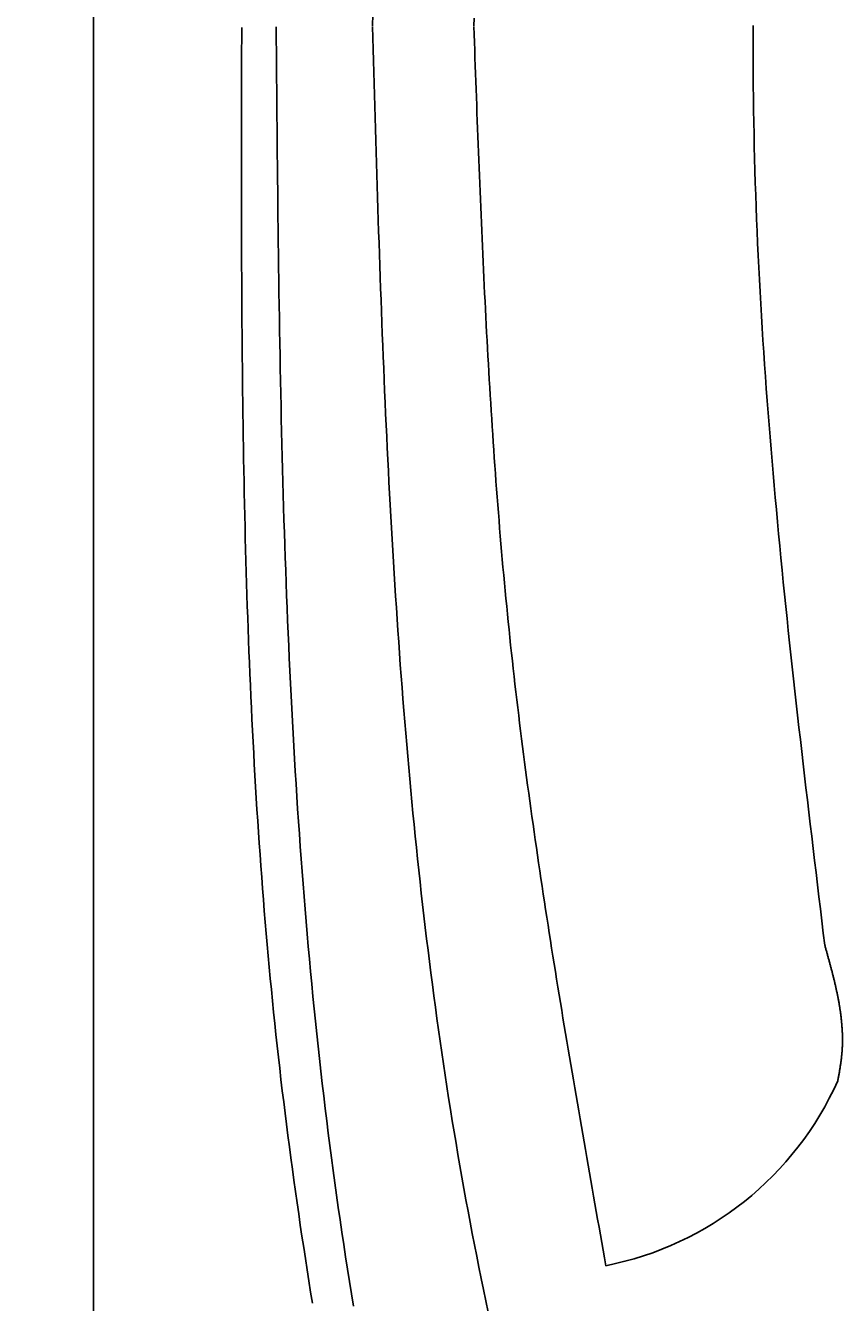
# Model space of a CAD drawing. Extents: x 715 to 7297, y -83 to 6060.
# Tile 19 of 93: x 1152 to 1392, y 4008 to 4383. Entities that reach past the tile are written whole.
import ezdxf

# ---------------------------------------------------------------- set-up
doc = ezdxf.new("R2010")
doc.units = 0
doc.layers.get('0').update_dxf_attribs({"linetype": 'CONTINUOUS'})
doc.layers.get('DEFPOINTS').update_dxf_attribs({"linetype": 'CONTINUOUS'})
doc.layers.add('4', color=3, linetype='CONTINUOUS')
doc.layers.add('CAR', color=10, linetype='CONTINUOUS')
doc.styles.get("Standard").update_dxf_attribs({"font": 'ISOCP.SHX'})
doc.dimstyles.get("Standard").update_dxf_attribs({"dimtxt": 2.5, "dimasz": 2.5, "dimexe": 1.25, "dimexo": 0.625, "dimtad": 1, "dimcen": 2.5, "dimazin": 3, "dimtfac": 1, "dimtmove": 0, "dimatfit": 3})

# ---------------------------------------------------------------- blocks, each defined once
blk = doc.blocks.new('PUNKT')
at = {"layer": '4', "color": 0, "linetype": 'BYBLOCK'}
blk.add_line((-0.5, 0), (-1, 0), dxfattribs=at)
at = {"layer": '4', "color": 0, "linetype": 'BYBLOCK', "const_width": 0.5}
blk.add_lwpolyline([(-0.25, 0, 1), (0.25, 0, 1)], format="xyb", close=True, dxfattribs=at)
blk = doc.blocks.new('*U18')
at = {"layer": '4', "color": 2}
blk.add_text('560', height=70, rotation=90, dxfattribs=at).set_placement((785.85, 2663.74))
blk = doc.blocks.new('*D4')
at = {"layer": '4'}
for p, q in [((1352.77, 5537.27), (775.85, 5537.27)), ((815.85, -22.73), (815.85, 5497.27)), ((1352.77, -62.73), (775.85, -62.73))]:
    blk.add_line(p, q, dxfattribs=at)
at = {"layer": 'DEFPOINTS', "color": 0}
for p in [(815.85, 5537.27), (1372.77, 5537.27), (1372.77, -62.73)]:
    blk.add_point(p, dxfattribs=at)
blk.add_blockref('*U18', (0, 0))
at = {"layer": '4', "xscale": 40, "yscale": 40, "zscale": 40}
for p, rotation in [((815.85, 5537.27), 90), ((815.85, -62.73), 270)]:
    blk.add_blockref('PUNKT', p, dxfattribs=dict(at, rotation=rotation))

msp = doc.modelspace()

# ---------------------------------------------------------------- linework, layer by layer
msp.add_line((1171.7173, 32.2711), (1171.7173, 5442.2711))
at = {"layer": 'CAR'}
for points in [[(1253.88, 4386.52, 0), (1253.79, 4383.17, 0)], [(1283.7, 4385.45, 0), (1283.61, 4383.14, 0)], [(1236.14, 4007.63, 0), (1235.62, 4010.91, 0), (1235.1, 4014.19, 0), (1234.58, 4017.48, 0), (1234.07, 4020.76, 0), (1233.57, 4024.05, 0), (1233.07, 4027.33, 0), (1232.58, 4030.62, 0), (1232.1, 4033.91, 0), (1231.63, 4037.19, 0), (1231.16, 4040.48, 0), (1230.7, 4043.77, 0), (1230.24, 4047.06, 0), (1229.8, 4050.35, 0), (1229.36, 4053.65, 0), (1228.93, 4056.94, 0), (1228.5, 4060.23, 0), (1228.09, 4063.53, 0), (1227.68, 4066.82, 0), (1227.28, 4070.12, 0), (1226.89, 4073.41, 0), (1226.51, 4076.71, 0), (1226.13, 4080.01, 0), (1225.76, 4083.31, 0), (1225.41, 4086.61, 0), (1225.06, 4089.91, 0), (1224.72, 4093.22, 0), (1224.38, 4096.52, 0), (1224.06, 4099.82, 0), (1223.74, 4103.13, 0), (1223.43, 4106.43, 0), (1223.12, 4109.74, 0), (1222.83, 4113.05, 0), (1222.54, 4116.35, 0), (1222.26, 4119.66, 0), (1221.98, 4122.97, 0), (1221.72, 4126.28, 0), (1221.46, 4129.59, 0), (1221.21, 4132.9, 0), (1220.96, 4136.22, 0), (1220.72, 4139.53, 0), (1220.49, 4142.84, 0), (1220.26, 4146.16, 0), (1220.04, 4149.47, 0), (1219.83, 4152.79, 0), (1219.62, 4156.11, 0), (1219.42, 4159.42, 0), (1219.23, 4162.74, 0), (1219.04, 4166.06, 0), (1218.86, 4169.38, 0), (1218.68, 4172.7, 0), (1218.51, 4176.02, 0), (1218.35, 4179.34, 0), (1218.19, 4182.66, 0), (1218.03, 4185.98, 0), (1217.88, 4189.3, 0), (1217.74, 4192.63, 0), (1217.6, 4195.95, 0), (1217.47, 4199.27, 0), (1217.34, 4202.6, 0), (1217.22, 4205.92, 0), (1217.1, 4209.25, 0), (1216.98, 4212.58, 0), (1216.87, 4215.9, 0), (1216.77, 4219.23, 0), (1216.67, 4222.56, 0), (1216.57, 4225.89, 0), (1216.48, 4229.21, 0), (1216.4, 4232.54, 0), (1216.31, 4235.87, 0), (1216.23, 4239.2, 0), (1216.16, 4242.53, 0), (1216.09, 4245.86, 0), (1216.02, 4249.2, 0), (1215.96, 4252.53, 0), (1215.89, 4255.86, 0), (1215.84, 4259.19, 0), (1215.78, 4262.52, 0), (1215.73, 4265.86, 0), (1215.69, 4269.19, 0), (1215.64, 4272.52, 0), (1215.6, 4275.86, 0), (1215.56, 4279.19, 0), (1215.53, 4282.53, 0), (1215.5, 4285.86, 0), (1215.47, 4289.2, 0), (1215.44, 4292.53, 0), (1215.41, 4295.87, 0), (1215.39, 4299.2, 0), (1215.37, 4302.54, 0), (1215.35, 4305.87, 0), (1215.34, 4309.21, 0), (1215.32, 4312.55, 0), (1215.31, 4315.89, 0), (1215.3, 4319.22, 0), (1215.29, 4322.56, 0), (1215.29, 4325.9, 0), (1215.28, 4329.23, 0), (1215.28, 4332.57, 0), (1215.27, 4335.91, 0), (1215.27, 4339.25, 0), (1215.27, 4342.59, 0), (1215.27, 4345.93, 0), (1215.28, 4349.26, 0), (1215.28, 4352.6, 0), (1215.28, 4355.94, 0), (1215.29, 4359.28, 0), (1215.29, 4362.62, 0), (1215.3, 4365.96, 0), (1215.3, 4369.3, 0), (1215.31, 4372.63, 0), (1215.32, 4375.97, 0), (1215.33, 4379.31, 0), (1215.33, 4382.65, 0)], [(1225.49, 4382.87, 0), (1225.52, 4379.15, 0), (1225.55, 4375.43, 0), (1225.58, 4371.71, 0), (1225.61, 4367.99, 0), (1225.64, 4364.27, 0), (1225.67, 4360.55, 0), (1225.71, 4356.83, 0), (1225.74, 4353.11, 0), (1225.78, 4349.39, 0), (1225.81, 4345.67, 0), (1225.85, 4341.95, 0), (1225.89, 4338.23, 0), (1225.92, 4334.51, 0), (1225.97, 4330.79, 0), (1226.01, 4327.07, 0), (1226.05, 4323.36, 0), (1226.1, 4319.64, 0), (1226.14, 4315.92, 0), (1226.19, 4312.2, 0), (1226.25, 4308.49, 0), (1226.3, 4304.77, 0), (1226.36, 4301.05, 0), (1226.41, 4297.34, 0), (1226.48, 4293.62, 0), (1226.54, 4289.91, 0), (1226.61, 4286.2, 0), (1226.68, 4282.48, 0), (1226.75, 4278.77, 0), (1226.82, 4275.06, 0), (1226.9, 4271.34, 0), (1226.98, 4267.63, 0), (1227.07, 4263.92, 0), (1227.16, 4260.21, 0), (1227.25, 4256.5, 0), (1227.35, 4252.79, 0), (1227.45, 4249.08, 0), (1227.55, 4245.38, 0), (1227.66, 4241.67, 0), (1227.77, 4237.96, 0), (1227.89, 4234.26, 0), (1228.01, 4230.55, 0), (1228.14, 4226.85, 0), (1228.27, 4223.15, 0), (1228.41, 4219.44, 0), (1228.55, 4215.74, 0), (1228.69, 4212.04, 0), (1228.84, 4208.34, 0), (1229, 4204.64, 0), (1229.16, 4200.94, 0), (1229.33, 4197.25, 0), (1229.5, 4193.55, 0), (1229.68, 4189.85, 0), (1229.86, 4186.16, 0), (1230.05, 4182.47, 0), (1230.24, 4178.77, 0), (1230.45, 4175.08, 0), (1230.65, 4171.39, 0), (1230.87, 4167.7, 0), (1231.09, 4164.02, 0), (1231.32, 4160.33, 0), (1231.55, 4156.64, 0), (1231.79, 4152.96, 0), (1232.04, 4149.28, 0), (1232.29, 4145.59, 0), (1232.55, 4141.91, 0), (1232.82, 4138.23, 0), (1233.1, 4134.55, 0), (1233.38, 4130.88, 0), (1233.67, 4127.2, 0), (1233.97, 4123.52, 0), (1234.28, 4119.85, 0), (1234.59, 4116.18, 0), (1234.91, 4112.51, 0), (1235.24, 4108.84, 0), (1235.58, 4105.17, 0), (1235.93, 4101.5, 0), (1236.29, 4097.84, 0), (1236.65, 4094.17, 0), (1237.02, 4090.51, 0), (1237.4, 4086.85, 0), (1237.79, 4083.19, 0), (1238.19, 4079.53, 0), (1238.6, 4075.88, 0), (1239.02, 4072.22, 0), (1239.45, 4068.57, 0), (1239.88, 4064.92, 0), (1240.33, 4061.27, 0), (1240.79, 4057.62, 0), (1241.25, 4053.97, 0), (1241.73, 4050.33, 0), (1242.21, 4046.68, 0), (1242.71, 4043.04, 0), (1243.21, 4039.4, 0), (1243.73, 4035.76, 0), (1244.25, 4032.13, 0), (1244.79, 4028.49, 0), (1245.34, 4024.86, 0), (1245.9, 4021.23, 0), (1246.47, 4017.6, 0), (1247.05, 4013.97, 0), (1247.64, 4010.35, 0), (1248.24, 4006.72, 0)], [(1287.87, 4005.03, 0), (1287.16, 4008.32, 0), (1286.47, 4011.62, 0), (1285.78, 4014.91, 0), (1285.11, 4018.21, 0), (1284.45, 4021.51, 0), (1283.8, 4024.81, 0), (1283.15, 4028.12, 0), (1282.52, 4031.43, 0), (1281.9, 4034.74, 0), (1281.29, 4038.05, 0), (1280.69, 4041.37, 0), (1280.09, 4044.68, 0), (1279.51, 4048, 0), (1278.94, 4051.33, 0), (1278.37, 4054.65, 0), (1277.82, 4057.98, 0), (1277.27, 4061.3, 0), (1276.74, 4064.63, 0), (1276.21, 4067.97, 0), (1275.69, 4071.3, 0), (1275.18, 4074.64, 0), (1274.68, 4077.97, 0), (1274.19, 4081.31, 0), (1273.71, 4084.65, 0), (1273.23, 4087.99, 0), (1272.77, 4091.34, 0), (1272.31, 4094.68, 0), (1271.86, 4098.03, 0), (1271.42, 4101.37, 0), (1270.99, 4104.72, 0), (1270.56, 4108.07, 0), (1270.14, 4111.42, 0), (1269.73, 4114.77, 0), (1269.33, 4118.13, 0), (1268.94, 4121.48, 0), (1268.55, 4124.83, 0), (1268.17, 4128.19, 0), (1267.8, 4131.54, 0), (1267.43, 4134.9, 0), (1267.08, 4138.26, 0), (1266.73, 4141.61, 0), (1266.38, 4144.97, 0), (1266.05, 4148.33, 0), (1265.71, 4151.69, 0), (1265.39, 4155.04, 0), (1265.07, 4158.4, 0), (1264.76, 4161.76, 0), (1264.46, 4165.12, 0), (1264.16, 4168.48, 0), (1263.87, 4171.84, 0), (1263.58, 4175.2, 0), (1263.31, 4178.55, 0), (1263.03, 4181.91, 0), (1262.76, 4185.27, 0), (1262.5, 4188.63, 0), (1262.25, 4191.99, 0), (1261.99, 4195.34, 0), (1261.75, 4198.7, 0), (1261.51, 4202.05, 0), (1261.27, 4205.41, 0), (1261.04, 4208.77, 0), (1260.82, 4212.12, 0), (1260.6, 4215.48, 0), (1260.38, 4218.83, 0), (1260.17, 4222.18, 0), (1259.97, 4225.54, 0), (1259.77, 4228.89, 0), (1259.57, 4232.25, 0), (1259.38, 4235.6, 0), (1259.19, 4238.95, 0), (1259.01, 4242.3, 0), (1258.83, 4245.66, 0), (1258.65, 4249.01, 0), (1258.48, 4252.36, 0), (1258.31, 4255.71, 0), (1258.15, 4259.06, 0), (1257.99, 4262.41, 0), (1257.83, 4265.77, 0), (1257.68, 4269.12, 0), (1257.53, 4272.47, 0), (1257.38, 4275.82, 0), (1257.24, 4279.17, 0), (1257.1, 4282.52, 0), (1256.96, 4285.87, 0), (1256.82, 4289.22, 0), (1256.69, 4292.57, 0), (1256.56, 4295.92, 0), (1256.43, 4299.27, 0), (1256.31, 4302.61, 0), (1256.19, 4305.96, 0), (1256.07, 4309.31, 0), (1255.95, 4312.66, 0), (1255.83, 4316.01, 0), (1255.72, 4319.36, 0), (1255.6, 4322.71, 0), (1255.49, 4326.05, 0), (1255.38, 4329.4, 0), (1255.28, 4332.75, 0), (1255.17, 4336.1, 0), (1255.07, 4339.45, 0), (1254.96, 4342.79, 0), (1254.86, 4346.14, 0), (1254.76, 4349.49, 0), (1254.66, 4352.84, 0), (1254.56, 4356.18, 0), (1254.46, 4359.53, 0), (1254.36, 4362.88, 0), (1254.27, 4366.22, 0), (1254.17, 4369.57, 0), (1254.07, 4372.92, 0), (1253.98, 4376.27, 0), (1253.88, 4379.61, 0), (1253.79, 4382.96, 0)], [(1322.45, 4018.66, 0), (1322.05, 4020.93, 0), (1321.64, 4023.21, 0), (1321.24, 4025.48, 0), (1320.84, 4027.76, 0), (1320.44, 4030.03, 0), (1320.03, 4032.31, 0), (1319.63, 4034.58, 0), (1319.23, 4036.86, 0), (1318.83, 4039.13, 0), (1318.43, 4041.41, 0), (1318.03, 4043.68, 0), (1317.63, 4045.96, 0), (1317.23, 4048.23, 0), (1316.83, 4050.5, 0), (1316.43, 4052.78, 0), (1316.04, 4055.06, 0), (1315.64, 4057.33, 0), (1315.25, 4059.61, 0), (1314.85, 4061.88, 0), (1314.46, 4064.16, 0), (1314.07, 4066.43, 0), (1313.68, 4068.71, 0), (1313.29, 4070.98, 0), (1312.9, 4073.26, 0), (1312.51, 4075.54, 0), (1312.12, 4077.81, 0), (1311.74, 4080.09, 0), (1311.35, 4082.36, 0), (1310.97, 4084.64, 0), (1310.59, 4086.92, 0), (1310.21, 4089.2, 0), (1309.83, 4091.47, 0), (1309.45, 4093.75, 0), (1309.08, 4096.03, 0), (1308.7, 4098.3, 0), (1308.33, 4100.58, 0), (1307.96, 4102.86, 0), (1307.6, 4105.14, 0), (1307.23, 4107.42, 0), (1306.86, 4109.7, 0), (1306.5, 4111.97, 0), (1306.14, 4114.25, 0), (1305.78, 4116.53, 0), (1305.43, 4118.81, 0), (1305.07, 4121.09, 0), (1304.72, 4123.37, 0), (1304.37, 4125.65, 0), (1304.03, 4127.93, 0), (1303.68, 4130.21, 0), (1303.34, 4132.49, 0), (1303, 4134.77, 0), (1302.66, 4137.06, 0), (1302.33, 4139.34, 0), (1302, 4141.62, 0), (1301.67, 4143.9, 0), (1301.34, 4146.18, 0), (1301.02, 4148.47, 0), (1300.7, 4150.75, 0), (1300.38, 4153.03, 0), (1300.06, 4155.32, 0), (1299.75, 4157.6, 0), (1299.44, 4159.89, 0), (1299.13, 4162.17, 0), (1298.83, 4164.46, 0), (1298.53, 4166.74, 0), (1298.23, 4169.03, 0), (1297.94, 4171.31, 0), (1297.65, 4173.6, 0), (1297.36, 4175.89, 0), (1297.08, 4178.17, 0), (1296.8, 4180.46, 0), (1296.52, 4182.75, 0), (1296.25, 4185.04, 0), (1295.98, 4187.33, 0), (1295.72, 4189.61, 0), (1295.45, 4191.9, 0), (1295.2, 4194.19, 0), (1294.94, 4196.48, 0), (1294.69, 4198.77, 0), (1294.44, 4201.06, 0), (1294.2, 4203.36, 0), (1293.96, 4205.65, 0), (1293.73, 4207.94, 0), (1293.5, 4210.23, 0), (1293.27, 4212.53, 0), (1293.05, 4214.82, 0), (1292.83, 4217.11, 0), (1292.61, 4219.41, 0), (1292.4, 4221.7, 0), (1292.19, 4224, 0), (1291.99, 4226.29, 0), (1291.79, 4228.59, 0), (1291.59, 4230.88, 0), (1291.4, 4233.18, 0), (1291.2, 4235.48, 0), (1291.02, 4237.78, 0), (1290.83, 4240.07, 0), (1290.65, 4242.37, 0), (1290.47, 4244.67, 0), (1290.3, 4246.97, 0), (1290.13, 4249.27, 0), (1289.96, 4251.57, 0), (1289.79, 4253.87, 0), (1289.63, 4256.17, 0), (1289.47, 4258.47, 0), (1289.31, 4260.77, 0), (1289.16, 4263.07, 0), (1289.01, 4265.37, 0), (1288.86, 4267.67, 0), (1288.71, 4269.97, 0), (1288.57, 4272.27, 0), (1288.42, 4274.57, 0), (1288.28, 4276.88, 0), (1288.15, 4279.18, 0), (1288.01, 4281.48, 0), (1287.88, 4283.78, 0), (1287.75, 4286.09, 0), (1287.62, 4288.39, 0), (1287.5, 4290.7, 0), (1287.37, 4293, 0), (1287.25, 4295.3, 0), (1287.13, 4297.61, 0), (1287.01, 4299.91, 0), (1286.9, 4302.22, 0), (1286.78, 4304.52, 0), (1286.67, 4306.83, 0), (1286.56, 4309.13, 0), (1286.45, 4311.44, 0), (1286.35, 4313.74, 0), (1286.24, 4316.05, 0), (1286.13, 4318.36, 0), (1286.03, 4320.66, 0), (1285.93, 4322.97, 0), (1285.83, 4325.27, 0), (1285.73, 4327.58, 0), (1285.63, 4329.89, 0), (1285.54, 4332.19, 0), (1285.44, 4334.5, 0), (1285.35, 4336.81, 0), (1285.25, 4339.12, 0), (1285.16, 4341.42, 0), (1285.07, 4343.73, 0), (1284.98, 4346.04, 0), (1284.89, 4348.35, 0), (1284.8, 4350.65, 0), (1284.71, 4352.96, 0), (1284.63, 4355.27, 0), (1284.54, 4357.58, 0), (1284.45, 4359.88, 0), (1284.37, 4362.19, 0), (1284.28, 4364.5, 0), (1284.2, 4366.81, 0), (1284.11, 4369.12, 0), (1284.03, 4371.42, 0), (1283.95, 4373.73, 0), (1283.86, 4376.04, 0), (1283.78, 4378.35, 0), (1283.7, 4380.66, 0), (1283.61, 4382.97, 0)], [(1386.83, 4112.9, 0), (1386.4, 4116.46, 0), (1385.97, 4120.02, 0), (1385.54, 4123.57, 0), (1385.12, 4127.13, 0), (1384.69, 4130.68, 0), (1384.26, 4134.24, 0), (1383.83, 4137.8, 0), (1383.41, 4141.35, 0), (1382.98, 4144.91, 0), (1382.56, 4148.47, 0), (1382.14, 4152.02, 0), (1381.72, 4155.58, 0), (1381.3, 4159.14, 0), (1380.88, 4162.69, 0), (1380.47, 4166.25, 0), (1380.06, 4169.81, 0), (1379.65, 4173.36, 0), (1379.24, 4176.92, 0), (1378.84, 4180.48, 0), (1378.44, 4184.03, 0), (1378.04, 4187.59, 0), (1377.65, 4191.15, 0), (1377.26, 4194.7, 0), (1376.88, 4198.26, 0), (1376.49, 4201.82, 0), (1376.11, 4205.37, 0), (1375.74, 4208.93, 0), (1375.37, 4212.49, 0), (1375.01, 4216.04, 0), (1374.64, 4219.6, 0), (1374.29, 4223.16, 0), (1373.94, 4226.72, 0), (1373.59, 4230.27, 0), (1373.25, 4233.83, 0), (1372.92, 4237.39, 0), (1372.59, 4240.94, 0), (1372.26, 4244.5, 0), (1371.94, 4248.06, 0), (1371.63, 4251.62, 0), (1371.33, 4255.18, 0), (1371.03, 4258.73, 0), (1370.74, 4262.29, 0), (1370.45, 4265.85, 0), (1370.17, 4269.41, 0), (1369.9, 4272.96, 0), (1369.63, 4276.52, 0), (1369.38, 4280.08, 0), (1369.13, 4283.64, 0), (1368.88, 4287.2, 0), (1368.65, 4290.76, 0), (1368.42, 4294.32, 0), (1368.21, 4297.87, 0), (1368, 4301.43, 0), (1367.79, 4304.99, 0), (1367.6, 4308.55, 0), (1367.42, 4312.11, 0), (1367.24, 4315.67, 0), (1367.08, 4319.23, 0), (1366.92, 4322.79, 0), (1366.77, 4326.35, 0), (1366.63, 4329.91, 0), (1366.51, 4333.47, 0), (1366.39, 4337.03, 0), (1366.28, 4340.59, 0), (1366.18, 4344.15, 0), (1366.1, 4347.71, 0), (1366.02, 4351.27, 0), (1365.95, 4354.83, 0), (1365.9, 4358.39, 0), (1365.85, 4361.95, 0), (1365.81, 4365.51, 0), (1365.79, 4369.07, 0), (1365.77, 4372.63, 0), (1365.76, 4376.19, 0), (1365.76, 4379.75, 0), (1365.78, 4383.31, 0)], [(1390.68, 4073.05, 0), (1390.72, 4073.3, 0), (1390.77, 4073.55, 0), (1390.81, 4073.8, 0), (1390.85, 4074.06, 0), (1390.9, 4074.31, 0), (1390.94, 4074.56, 0), (1390.99, 4074.81, 0), (1391.03, 4075.06, 0), (1391.07, 4075.31, 0), (1391.12, 4075.56, 0), (1391.16, 4075.81, 0), (1391.2, 4076.06, 0), (1391.24, 4076.31, 0), (1391.28, 4076.57, 0), (1391.32, 4076.82, 0), (1391.36, 4077.07, 0), (1391.4, 4077.32, 0), (1391.44, 4077.57, 0), (1391.48, 4077.82, 0), (1391.51, 4078.07, 0), (1391.55, 4078.32, 0), (1391.58, 4078.57, 0), (1391.62, 4078.82, 0), (1391.65, 4079.08, 0), (1391.68, 4079.33, 0), (1391.71, 4079.58, 0), (1391.74, 4079.83, 0), (1391.77, 4080.08, 0), (1391.79, 4080.33, 0), (1391.82, 4080.58, 0), (1391.84, 4080.83, 0), (1391.87, 4081.08, 0), (1391.89, 4081.33, 0), (1391.91, 4081.58, 0), (1391.93, 4081.83, 0), (1391.94, 4082.09, 0), (1391.96, 4082.34, 0), (1391.97, 4082.59, 0), (1391.98, 4082.84, 0), (1392, 4083.09, 0), (1392.01, 4083.34, 0), (1392.01, 4083.59, 0), (1392.02, 4083.84, 0), (1392.03, 4084.09, 0), (1392.03, 4084.34, 0), (1392.04, 4084.59, 0), (1392.04, 4084.84, 0), (1392.04, 4085.1, 0), (1392.04, 4085.35, 0), (1392.04, 4085.6, 0), (1392.03, 4085.85, 0), (1392.03, 4086.1, 0), (1392.02, 4086.35, 0), (1392.02, 4086.6, 0), (1392.01, 4086.85, 0), (1392, 4087.1, 0), (1391.99, 4087.35, 0), (1391.98, 4087.6, 0), (1391.96, 4087.85, 0), (1391.95, 4088.1, 0), (1391.94, 4088.35, 0), (1391.92, 4088.61, 0), (1391.9, 4088.86, 0), (1391.88, 4089.11, 0), (1391.87, 4089.36, 0), (1391.84, 4089.61, 0), (1391.82, 4089.86, 0), (1391.8, 4090.11, 0), (1391.78, 4090.36, 0), (1391.75, 4090.61, 0), (1391.73, 4090.86, 0), (1391.7, 4091.11, 0), (1391.67, 4091.36, 0), (1391.64, 4091.61, 0), (1391.61, 4091.86, 0), (1391.58, 4092.11, 0), (1391.55, 4092.36, 0), (1391.52, 4092.62, 0), (1391.49, 4092.87, 0), (1391.45, 4093.12, 0), (1391.42, 4093.37, 0), (1391.38, 4093.62, 0), (1391.34, 4093.87, 0), (1391.31, 4094.12, 0), (1391.27, 4094.37, 0), (1391.23, 4094.62, 0), (1391.19, 4094.87, 0), (1391.15, 4095.12, 0), (1391.11, 4095.37, 0), (1391.06, 4095.62, 0), (1391.02, 4095.87, 0), (1390.98, 4096.12, 0), (1390.93, 4096.37, 0), (1390.88, 4096.62, 0), (1390.84, 4096.87, 0), (1390.79, 4097.13, 0), (1390.74, 4097.38, 0), (1390.69, 4097.63, 0), (1390.64, 4097.88, 0), (1390.59, 4098.13, 0), (1390.54, 4098.38, 0), (1390.49, 4098.63, 0), (1390.44, 4098.88, 0), (1390.39, 4099.13, 0), (1390.33, 4099.38, 0), (1390.28, 4099.63, 0), (1390.23, 4099.88, 0), (1390.17, 4100.13, 0), (1390.11, 4100.38, 0), (1390.06, 4100.63, 0), (1390, 4100.88, 0), (1389.94, 4101.13, 0), (1389.89, 4101.38, 0), (1389.83, 4101.63, 0), (1389.77, 4101.88, 0), (1389.71, 4102.14, 0), (1389.65, 4102.39, 0), (1389.59, 4102.64, 0), (1389.53, 4102.89, 0), (1389.47, 4103.14, 0), (1389.4, 4103.39, 0), (1389.34, 4103.64, 0), (1389.28, 4103.89, 0), (1389.22, 4104.14, 0), (1389.15, 4104.39, 0), (1389.09, 4104.64, 0), (1389.02, 4104.89, 0), (1388.96, 4105.14, 0), (1388.89, 4105.39, 0), (1388.83, 4105.64, 0), (1388.76, 4105.89, 0), (1388.7, 4106.14, 0), (1388.63, 4106.39, 0), (1388.56, 4106.64, 0), (1388.5, 4106.89, 0), (1388.43, 4107.14, 0), (1388.36, 4107.39, 0), (1388.29, 4107.64, 0), (1388.23, 4107.9, 0), (1388.16, 4108.15, 0), (1388.09, 4108.4, 0), (1388.02, 4108.65, 0), (1387.95, 4108.9, 0), (1387.88, 4109.15, 0), (1387.81, 4109.4, 0), (1387.75, 4109.65, 0), (1387.68, 4109.9, 0), (1387.61, 4110.15, 0), (1387.54, 4110.4, 0), (1387.47, 4110.65, 0), (1387.4, 4110.9, 0), (1387.33, 4111.15, 0), (1387.26, 4111.4, 0), (1387.19, 4111.65, 0), (1387.12, 4111.9, 0), (1387.05, 4112.15, 0), (1386.98, 4112.4, 0), (1386.91, 4112.65, 0), (1386.83, 4112.9, 0)]]:
    msp.add_polyline3d(points, dxfattribs=at)
msp.add_arc((1303.9599, 4111.837), 94.9941, 281.223172, 335.902527, dxfattribs=at)

# ---------------------------------------------------------------- dimensions: what is measured, and where the dimension line sits
at = {"layer": '4'}
dim = msp.add_linear_dim(base=(815.8521, 5537.2711), p1=(1372.775, -62.7289), p2=(1372.775, 5537.2711), angle=90, dimstyle='Standard', dxfattribs=at)
dim.commit()
dim.dimension.update_dxf_attribs({"geometry": '*D4', "text_midpoint": (750.8521, 2737.2711)})

doc.saveas('drawing.dxf')
